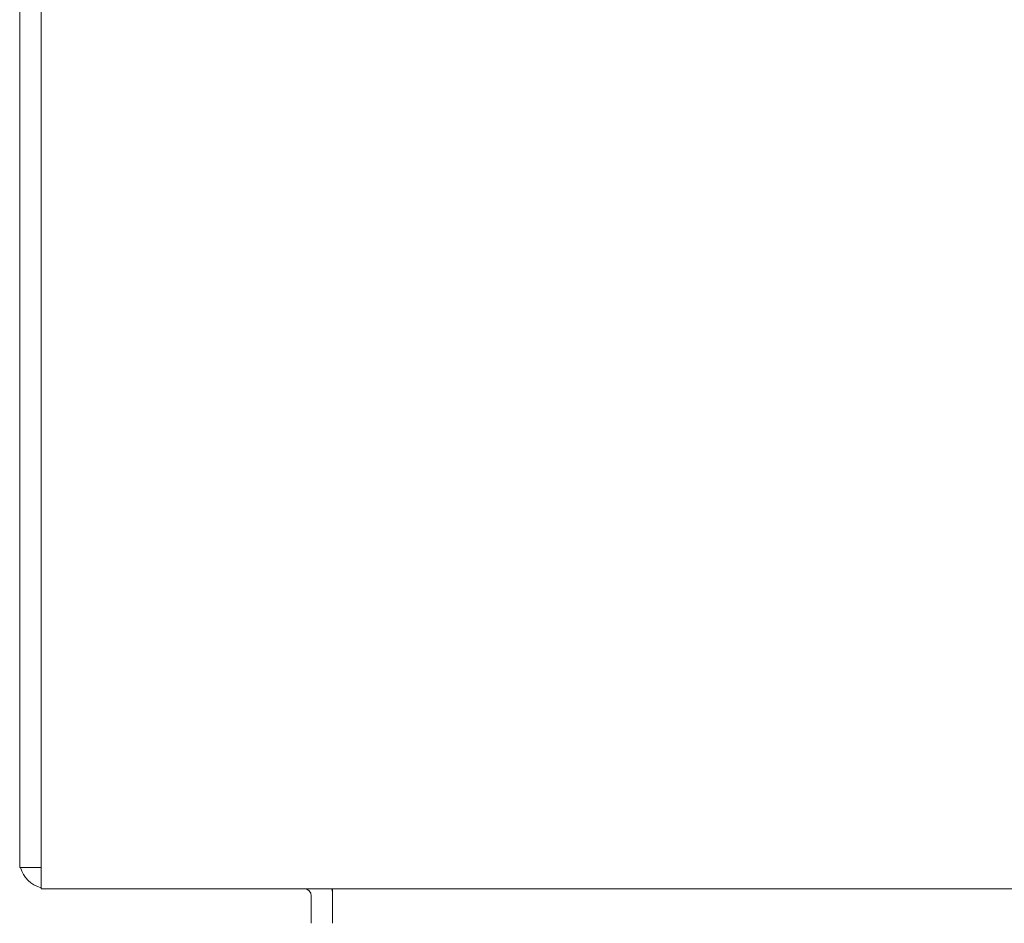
# Model space of a CAD drawing. Header units: inches. Extents: x 10 to 331, y 10 to 212.
# Tile 13 of 145: x 31.88 to 36.21, y 25.38 to 29.36. Entities that reach past the tile are written whole.
import ezdxf

# ---------------------------------------------------------------- set-up
doc = ezdxf.new("R2010")
doc.units = ezdxf.units.IN
doc.header["$LTSCALE"] = 20
doc.header["$MEASUREMENT"] = 0
doc.layers.add('Visible (ANSI)', color=7, linetype='Continuous', lineweight=5)

msp = doc.modelspace()

# ---------------------------------------------------------------- linework, layer by layer
at = {"layer": 'Visible (ANSI)'}
for p, q in [((31.8813, 49.5683), (31.8813, 25.6307)), ((31.975, 25.6619), (31.975, 49.537)), ((31.975, 25.6619), (31.975, 25.537)), ((31.975, 25.6307), (31.8813, 25.6307)), ((61.9126, 25.537), (31.975, 25.537)), ((33.2563, 25.5057), (33.2563, 25.537)), ((33.1626, 25.5057), (33.1626, 25.3848)), ((33.2563, 25.3848), (33.2563, 25.5057))]:
    msp.add_line(p, q, dxfattribs=at)
for centre, radius, start, end in [((32.0063, 25.6619), 0.1249, 194.4834, 255.5166), ((33.1314, 25.5057), 0.0312, 0, 90), ((33.1314, 25.5057), 0.1249, 0, 14.4834)]:
    msp.add_arc(centre, radius, start, end, dxfattribs=at)

doc.saveas('drawing.dxf')
